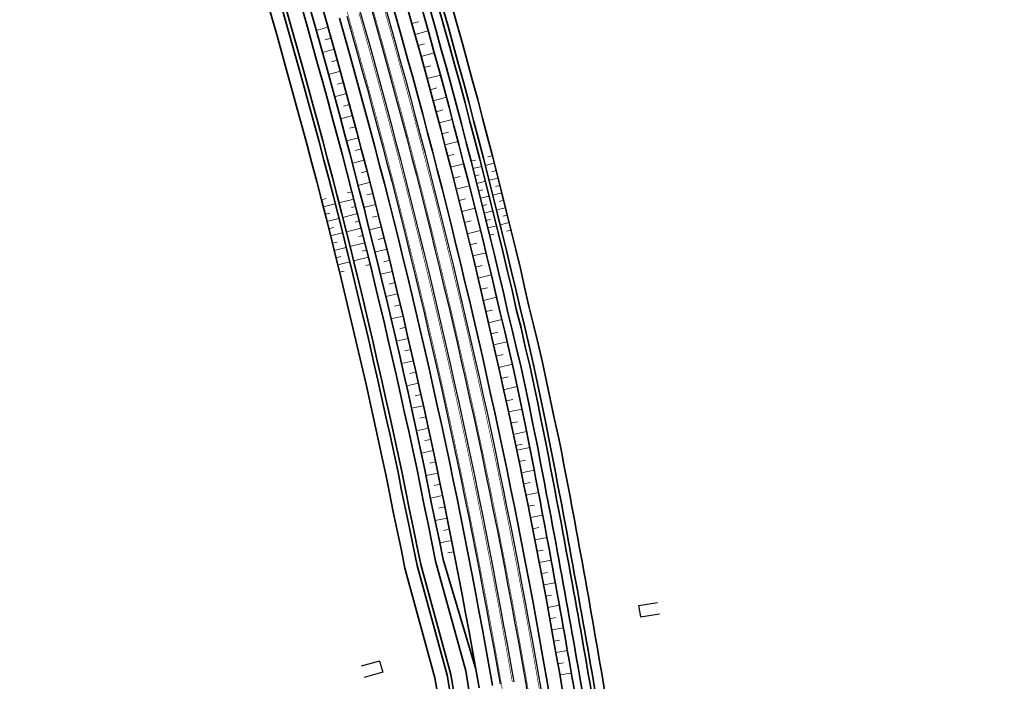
# Model space of a CAD drawing. Header units: metres. Extents: x 154839 to 161660, y 370737 to 378039.
# Tile 79 of 121: x 156955 to 157213, y 374227 to 374400. Entities that reach past the tile are written whole.
import ezdxf

# ---------------------------------------------------------------- set-up
doc = ezdxf.new("R2010")
doc.units = ezdxf.units.M
doc.linetypes.add('VW-3-3_STREEP', pattern=[6, 3, -3])
for name, color, linetype, lineweight in [('B-WE-GW-TALUDARCERING_KORT-G', 100, 'Continuous', 18), ('B-WE-GW-TALUDARCERING_LANG-G', 100, 'Continuous', 18), ('B-WE-GW-TALUDARCERING_WATER-G', 130, 'Continuous', 18), ('N-WE-GW-GRONDWERK_BERM-G', 100, 'Continuous', 35), ('N-WE-GW-WATERGANG-G', 130, 'Continuous', 35), ('N-WE-VH-VERHARDING_HALFVERHARDING_BERM-G', 252, 'Continuous', 35), ('N-WE-VH-VERHARDING_KANTVERHARDING-G', 210, 'Continuous', 30), ('N-WE-VW-MARKERING_LANGS_STREEP_33_015-G', 7, 'VW-3-3_STREEP', 35), ('N-WE-VW-MARKERING_LANGS_STREEP_DOORGETROKKEN_015-G', 7, 'Continuous', 35)]:
    doc.layers.add(name, color=color, linetype=linetype, lineweight=lineweight)

msp = doc.modelspace()

# ---------------------------------------------------------------- linework, layer by layer
at = {"layer": 'B-WE-GW-TALUDARCERING_KORT-G'}
for p, q in [((157059.49, 374399.17), (157057.77, 374398.69)), ((157035.07, 374394.43), (157036.62, 374394.86)), ((157061.1, 374393.4), (157059.37, 374392.93)), ((157036.7, 374388.64), (157038.24, 374389.07)), ((157062.7, 374387.62), (157060.97, 374387.14)), ((157038.29, 374382.86), (157039.84, 374383.28)), ((157064.27, 374381.84), (157062.54, 374381.37)), ((157039.88, 374377.06), (157041.42, 374377.48)), ((157065.83, 374376.06), (157064.1, 374375.6)), ((157041.44, 374371.27), (157042.99, 374371.69)), ((157067.36, 374370.26), (157065.62, 374369.8)), ((157042.98, 374365.46), (157044.53, 374365.87)), ((157068.87, 374364.46), (157067.14, 374364.01)), ((157044.51, 374359.65), (157046.06, 374360.05)), ((157070.37, 374358.65), (157068.63, 374358.2)), ((157046, 374353.84), (157047.55, 374354.24)), ((157071.83, 374352.84), (157070.1, 374352.41)), ((157047.48, 374348.01), (157049.04, 374348.4)), ((157073.29, 374347.03), (157071.55, 374346.61)), ((157048.94, 374342.19), (157050.5, 374342.58)), ((157074.72, 374341.21), (157072.98, 374340.78)), ((157050.38, 374336.36), (157051.94, 374336.74)), ((157076.13, 374335.39), (157074.39, 374334.97)), ((157051.8, 374330.52), (157053.36, 374330.89)), ((157077.52, 374329.55), (157075.78, 374329.13)), ((157053.19, 374324.68), (157054.75, 374325.05)), ((157078.88, 374323.71), (157077.15, 374323.31)), ((157054.57, 374318.83), (157056.13, 374319.2)), ((157080.27, 374317.88), (157078.5, 374317.47)), ((157055.93, 374312.99), (157057.49, 374313.35)), ((157081.61, 374312.04), (157079.82, 374311.64)), ((157057.26, 374307.13), (157058.82, 374307.48)), ((157082.92, 374306.2), (157081.13, 374305.8)), ((157058.58, 374301.27), (157060.14, 374301.61)), ((157084.19, 374300.33), (157082.42, 374299.95)), ((157059.87, 374295.41), (157061.43, 374295.75)), ((157085.44, 374294.48), (157083.68, 374294.1)), ((157061.14, 374289.53), (157062.71, 374289.87)), ((157086.66, 374288.6), (157084.94, 374288.23)), ((157062.42, 374283.67), (157063.96, 374284)), ((157087.51, 374284.43), (157085.8, 374284.08)), ((157063.61, 374277.78), (157065.19, 374278.11)), ((157088.68, 374278.55), (157087.02, 374278.21)), ((157089.84, 374272.67), (157088.21, 374272.34)), ((157064.82, 374271.89), (157066.4, 374272.21)), ((157066.02, 374266.02), (157067.59, 374266.33)), ((157090.98, 374266.79), (157089.38, 374266.48)), ((157067.21, 374260.13), (157068.76, 374260.43)), ((157092.1, 374260.9), (157090.53, 374260.59)), ((157093.21, 374255.01), (157091.66, 374254.72)), ((157094.3, 374249.11), (157092.77, 374248.82)), ((157095.37, 374243.22), (157093.85, 374242.94)), ((157096.43, 374237.32), (157094.92, 374237.05)), ((157097.47, 374231.41), (157095.97, 374231.15))]:
    msp.add_line(p, q, dxfattribs=at)
at = {"layer": 'B-WE-GW-TALUDARCERING_LANG-G'}
for p, q in [((157032.72, 374396.88), (157035.8, 374397.75)), ((157062.02, 374396.77), (157058.58, 374395.8)), ((157034.34, 374391.1), (157037.43, 374391.97)), ((157063.62, 374390.99), (157060.17, 374390.04)), ((157035.95, 374385.32), (157039.04, 374386.18)), ((157065.21, 374385.2), (157061.76, 374384.27)), ((157037.55, 374379.54), (157040.64, 374380.39)), ((157066.78, 374379.41), (157063.32, 374378.48)), ((157039.11, 374373.75), (157042.21, 374374.58)), ((157068.32, 374373.61), (157064.86, 374372.7)), ((157040.66, 374367.95), (157043.77, 374368.77)), ((157069.85, 374367.81), (157066.39, 374366.9)), ((157042.19, 374362.15), (157045.29, 374362.97)), ((157071.35, 374362), (157067.88, 374361.11)), ((157043.7, 374356.34), (157046.81, 374357.14)), ((157072.84, 374356.19), (157069.37, 374355.32)), ((157045.19, 374350.53), (157048.3, 374351.33)), ((157074.3, 374350.37), (157070.83, 374349.5)), ((157046.66, 374344.71), (157049.77, 374345.49)), ((157075.74, 374344.55), (157072.26, 374343.69)), ((157048.11, 374338.89), (157051.22, 374339.65)), ((157077.17, 374338.72), (157073.69, 374337.87)), ((157049.53, 374333.06), (157052.65, 374333.82)), ((157078.57, 374332.88), (157075.08, 374332.05)), ((157050.94, 374327.23), (157054.06, 374327.97)), ((157079.94, 374327.04), (157076.47, 374326.23)), ((157052.33, 374321.39), (157055.45, 374322.12)), ((157081.31, 374321.2), (157077.82, 374320.39)), ((157053.69, 374315.55), (157056.81, 374316.27)), ((157082.72, 374315.37), (157079.16, 374314.56)), ((157055.04, 374309.7), (157058.16, 374310.41)), ((157084.07, 374309.52), (157080.48, 374308.71)), ((157056.36, 374303.85), (157059.48, 374304.56)), ((157085.34, 374303.66), (157081.78, 374302.87)), ((157057.66, 374297.99), (157060.79, 374298.68)), ((157086.59, 374297.79), (157083.06, 374297.04)), ((157058.95, 374292.13), (157062.08, 374292.8)), ((157087.79, 374291.91), (157084.31, 374291.17)), ((157060.22, 374286.27), (157063.33, 374286.93)), ((157088.64, 374287.73), (157085.19, 374287.02)), ((157061.46, 374280.4), (157064.58, 374281.05)), ((157089.78, 374281.84), (157086.41, 374281.14)), ((157090.91, 374275.95), (157087.61, 374275.28)), ((157062.63, 374274.51), (157065.8, 374275.17)), ((157063.84, 374268.64), (157067, 374269.27)), ((157092.02, 374270.05), (157088.8, 374269.4)), ((157065.07, 374262.76), (157068.18, 374263.37)), ((157093.13, 374264.16), (157089.95, 374263.54)), ((157094.22, 374258.26), (157091.1, 374257.67)), ((157095.3, 374252.35), (157092.21, 374251.77)), ((157096.36, 374246.45), (157093.31, 374245.89)), ((157097.42, 374240.54), (157094.39, 374239.99)), ((157098.46, 374234.63), (157095.45, 374234.1)), ((157099.49, 374228.72), (157096.49, 374228.21))]:
    msp.add_line(p, q, dxfattribs=at)
at = {"layer": 'B-WE-GW-TALUDARCERING_WATER-G'}
for p, q in [((157073.25, 374362.65), (157074.38, 374362.94)), ((157078.82, 374364.08), (157077.65, 374363.78)), ((157073.75, 374360.71), (157076.01, 374361.29)), ((157079.32, 374362.14), (157076.98, 374361.54)), ((157074.25, 374358.78), (157075.38, 374359.07)), ((157080.32, 374358.25), (157077.97, 374357.66)), ((157079.82, 374360.2), (157078.65, 374359.9)), ((157074.74, 374356.84), (157077, 374357.41)), ((157075.23, 374354.9), (157076.36, 374355.19)), ((157080.81, 374356.31), (157079.63, 374356.01)), ((157034.08, 374352.57), (157035.3, 374352.89)), ((157042.56, 374352.73), (157038.69, 374351.74)), ((157042.07, 374354.63), (157040.94, 374354.34)), ((157075.71, 374352.96), (157077.98, 374353.53)), ((157081.29, 374354.36), (157078.95, 374353.77)), ((157034.57, 374350.68), (157037.72, 374351.49)), ((157043.05, 374350.83), (157041.92, 374350.54)), ((157076.2, 374351.02), (157077.33, 374351.31)), ((157082.27, 374350.47), (157079.92, 374349.89)), ((157081.78, 374352.42), (157080.61, 374352.12)), ((157035.06, 374348.79), (157036.28, 374349.1)), ((157035.54, 374346.89), (157038.69, 374347.69)), ((157043.53, 374348.93), (157039.66, 374347.95)), ((157076.69, 374349.08), (157078.95, 374349.65)), ((157077.17, 374347.14), (157078.3, 374347.42)), ((157082.75, 374348.53), (157081.58, 374348.23)), ((157036.02, 374345), (157037.23, 374345.3)), ((157044.49, 374345.12), (157040.61, 374344.15)), ((157044.01, 374347.03), (157042.88, 374346.74)), ((157077.64, 374345.2), (157079.91, 374345.76)), ((157083.23, 374346.58), (157080.88, 374346)), ((157036.49, 374343.1), (157039.64, 374343.89)), ((157044.97, 374343.22), (157043.84, 374342.94)), ((157078.12, 374343.26), (157079.25, 374343.54)), ((157083.71, 374344.63), (157082.53, 374344.34)), ((157036.97, 374341.21), (157038.19, 374341.51)), ((157037.44, 374339.31), (157040.6, 374340.09)), ((157045.45, 374341.32), (157041.56, 374340.35)), ((157037.91, 374337.41), (157039.13, 374337.71)), ((157046.38, 374337.51), (157042.5, 374336.55)), ((157045.92, 374339.41), (157044.79, 374339.13)), ((157038.38, 374335.51), (157041.54, 374336.29)), ((157046.85, 374335.6), (157045.72, 374335.33)), ((157038.84, 374333.61), (157040.07, 374333.91))]:
    msp.add_line(p, q, dxfattribs=at)
at = {"layer": 'N-WE-GW-GRONDWERK_BERM-G', "flags": 128}
for points in [[(157029.63, 374407.89), (157032.34, 374398.26), (157035.03, 374388.66), (157036.35, 374383.88), (157037.67, 374379.1), (157038.96, 374374.31), (157040.25, 374369.52), (157041.51, 374364.73), (157042.78, 374359.93), (157044.01, 374355.13), (157045.25, 374350.33), (157046.45, 374345.52), (157047.66, 374340.71), (157048.84, 374335.89), (157050.02, 374331.07), (157051.17, 374326.25), (157052.32, 374321.42), (157053.45, 374316.59), (157054.57, 374311.76), (157055.66, 374306.93), (157056.76, 374302.09), (157057.83, 374297.25), (157058.89, 374292.41), (157059.93, 374287.56), (157061.01, 374282.72), (157061.95, 374277.84), (157062.94, 374272.99), (157063.95, 374268.13), (157064.96, 374263.28), (157065.95, 374258.42)], [(157032.71, 374408.76), (157035.42, 374399.13), (157038.11, 374389.52), (157039.44, 374384.73), (157040.76, 374379.94), (157042.05, 374375.15), (157043.35, 374370.35), (157044.61, 374365.54), (157045.88, 374360.74), (157047.12, 374355.93), (157048.36, 374351.12), (157049.57, 374346.3), (157050.78, 374341.48), (157051.96, 374336.65), (157053.14, 374331.83), (157054.29, 374326.99), (157055.44, 374322.16), (157056.57, 374317.32), (157057.69, 374312.48), (157058.79, 374307.63), (157059.88, 374302.79), (157060.95, 374297.94), (157062.02, 374293.08), (157063.06, 374288.22), (157064.1, 374283.37), (157065.11, 374278.5), (157066.12, 374273.64), (157067.1, 374268.76), (157068.08, 374263.89), (157069.03, 374259.02), (157069.99, 374254.14), (157070.91, 374249.26), (157071.83, 374244.38), (157072.73, 374239.49), (157073.62, 374234.6), (157074.49, 374229.71), (157075.36, 374224.82)], [(157056.02, 374404.92), (157058.73, 374395.28), (157060.07, 374390.43), (157061.4, 374385.58), (157062.72, 374380.72), (157064.03, 374375.86), (157065.31, 374371), (157066.59, 374366.13), (157067.84, 374361.26), (157069.1, 374356.39), (157070.32, 374351.51), (157071.55, 374346.63), (157072.74, 374341.74), (157073.94, 374336.85), (157075.11, 374331.96), (157076.27, 374327.06), (157077.41, 374322.16), (157078.55, 374317.26), (157079.66, 374312.35), (157080.77, 374307.45), (157081.85, 374302.53), (157082.93, 374297.62), (157083.98, 374292.7), (157085.04, 374287.78), (157086.06, 374282.85), (157087.08, 374277.92), (157088.08, 374272.99), (157089.07, 374268.06), (157090.03, 374263.12), (157091, 374258.18), (157091.94, 374253.24), (157092.87, 374248.3), (157093.78, 374243.35), (157094.68, 374238.4), (157095.56, 374233.44), (157096.44, 374228.49), (157097.29, 374223.53)], [(157059.46, 374405.89), (157062.17, 374396.24), (157063.51, 374391.38), (157064.86, 374386.52), (157066.17, 374381.65), (157067.49, 374376.79), (157068.77, 374371.91), (157070.06, 374367.03), (157071.31, 374362.15), (157072.57, 374357.27), (157073.8, 374352.38), (157075.03, 374347.49), (157076.22, 374342.59), (157077.42, 374337.69), (157078.59, 374332.79), (157079.75, 374327.88), (157080.87, 374322.96), (157082.09, 374318.07), (157083.23, 374313.16), (157084.36, 374308.25), (157085.42, 374303.32), (157086.46, 374298.38), (157087.48, 374293.44), (157088.49, 374288.5)], [(157065.95, 374258.42), (157074.49, 374229.71)]]:
    msp.add_lwpolyline(points, dxfattribs=at)
at = {"layer": 'N-WE-GW-GRONDWERK_BERM-G'}
msp.add_arc((154241.32, 373733.55), 2900.74, 9.63556, 11.02955, dxfattribs=at)
at = {"layer": 'N-WE-GW-WATERGANG-G', "flags": 128}
for points in [[(157027.71, 374407.35), (157030.41, 374397.72), (157033.1, 374388.12), (157034.42, 374383.35), (157035.74, 374378.57), (157037.03, 374373.79), (157038.32, 374369.01), (157039.58, 374364.22), (157040.84, 374359.43), (157042.07, 374354.63), (157043.31, 374349.83), (157044.51, 374345.03), (157045.72, 374340.22), (157046.9, 374335.41), (157048.08, 374330.6), (157049.23, 374325.78), (157050.38, 374320.97), (157051.5, 374316.14), (157052.62, 374311.32), (157053.71, 374306.49), (157054.81, 374301.66), (157055.87, 374296.82), (157056.94, 374291.98), (157057.98, 374287.14), (157059.06, 374282.3), (157059.99, 374277.44), (157060.98, 374272.58), (157061.99, 374267.74), (157063, 374262.89), (157063.98, 374258.03), (157071.86, 374229.25), (157072.71, 374224.36)], [(157063.63, 374407.06), (157066.34, 374397.41), (157067.69, 374392.53), (157069.04, 374387.66), (157070.36, 374382.78), (157071.67, 374377.9), (157072.96, 374373.01), (157074.25, 374368.13), (157075.51, 374363.23), (157076.77, 374358.34), (157078, 374353.43), (157079.23, 374348.53), (157080.43, 374343.62), (157081.63, 374338.71), (157082.81, 374333.79), (157083.97, 374328.87), (157085.09, 374323.95), (157086.32, 374319.04), (157087.45, 374314.12), (157088.59, 374309.19), (157089.65, 374304.25), (157090.7, 374299.3), (157091.71, 374294.35), (157092.73, 374289.4)], [(157064.59, 374407.33), (157067.31, 374397.67), (157068.65, 374392.8), (157070, 374387.92), (157071.32, 374383.04), (157072.64, 374378.16), (157073.93, 374373.27), (157075.22, 374368.38), (157076.48, 374363.48), (157077.74, 374358.58), (157078.97, 374353.68), (157080.2, 374348.77), (157081.4, 374343.86), (157082.61, 374338.95), (157083.78, 374334.03), (157084.94, 374329.1), (157086.06, 374324.17), (157087.29, 374319.26), (157088.43, 374314.34), (157089.57, 374309.41), (157090.62, 374304.46), (157091.68, 374299.51), (157092.69, 374294.56), (157093.71, 374289.6)], [(157019.76, 374405.12), (157022.47, 374395.49), (157025.16, 374385.91), (157026.47, 374381.15), (157027.78, 374376.4), (157029.06, 374371.64), (157030.35, 374366.88), (157031.6, 374362.12), (157032.86, 374357.35), (157034.08, 374352.57), (157035.31, 374347.8), (157036.51, 374343.02), (157037.71, 374338.24), (157038.88, 374333.45), (157040.06, 374328.66), (157041.2, 374323.87), (157042.35, 374319.07), (157043.46, 374314.27), (157044.58, 374309.47), (157045.67, 374304.66), (157046.76, 374299.86), (157047.82, 374295.04), (157048.88, 374290.23), (157049.92, 374285.38), (157050.98, 374280.63), (157051.9, 374275.84), (157052.9, 374270.92), (157053.91, 374266.05), (157054.92, 374261.23), (157055.95, 374256.12), (157063.8, 374227.45), (157064.58, 374222.97)], [(157022.89, 374406), (157025.6, 374396.37), (157028.29, 374386.78), (157029.6, 374382.02), (157030.91, 374377.26), (157032.2, 374372.49), (157033.49, 374367.72), (157034.74, 374362.94), (157036, 374358.17), (157037.23, 374353.38), (157038.46, 374348.6), (157039.66, 374343.81), (157040.87, 374339.02), (157042.04, 374334.22), (157043.22, 374329.43), (157044.36, 374324.62), (157045.51, 374319.82), (157046.63, 374315.01), (157047.75, 374310.2), (157048.84, 374305.38), (157049.93, 374300.57), (157050.99, 374295.74), (157052.05, 374290.92), (157053.09, 374286.07), (157054.16, 374281.29), (157055.09, 374276.47), (157056.08, 374271.58), (157057.1, 374266.72), (157058.1, 374261.88), (157059.12, 374256.87), (157066.97, 374228.15), (157067.78, 374223.52)], [(157023.86, 374406.27), (157026.56, 374396.64), (157029.25, 374387.05), (157030.57, 374382.28), (157031.88, 374377.52), (157033.17, 374372.75), (157034.45, 374367.98), (157035.71, 374363.2), (157036.97, 374358.42), (157038.2, 374353.63), (157039.43, 374348.85), (157040.63, 374344.05), (157041.84, 374339.26), (157043.01, 374334.46), (157044.19, 374329.66), (157045.34, 374324.86), (157046.48, 374320.05), (157047.6, 374315.24), (157048.72, 374310.42), (157049.81, 374305.6), (157050.9, 374300.78), (157051.97, 374295.96), (157053.03, 374291.13), (157054.07, 374286.28), (157055.14, 374281.49), (157056.07, 374276.66), (157057.06, 374271.78), (157058.07, 374266.92), (157059.08, 374262.08), (157060.09, 374257.11), (157067.95, 374228.37), (157068.77, 374223.68)]]:
    msp.add_lwpolyline(points, dxfattribs=at)
for points in [[(157066.92, 374407.99), (157069.64, 374398.33), (157070.99, 374393.44), (157072.34, 374388.56), (157073.66, 374383.67), (157074.98, 374378.78), (157076.27, 374373.89), (157077.56, 374368.99), (157078.82, 374364.08), (157080.09, 374359.18), (157081.32, 374354.27), (157082.55, 374349.35), (157083.76, 374344.43), (157084.96, 374339.52), (157086.15, 374334.59), (157087.27, 374329.65), (157088.37, 374324.71), (157089.63, 374319.8), (157090.78, 374314.87), (157091.95, 374309.94), (157093.01, 374304.99), (157094.07, 374300.03), (157095.09, 374295.07), (157096.2, 374290.13, -0.007804), (157108.8, 374220.36)], [(157103.12, 374219.41, 0.006089), (157090.44, 374288.92), (157089.43, 374293.86), (157088.42, 374298.81), (157087.37, 374303.75), (157086.32, 374308.68), (157085.18, 374313.6), (157084.04, 374318.52), (157082.81, 374323.42), (157081.7, 374328.34), (157080.54, 374333.25), (157079.37, 374338.16), (157078.17, 374343.07), (157076.97, 374347.97), (157075.74, 374352.87), (157074.51, 374357.76), (157073.25, 374362.65), (157071.99, 374367.54), (157070.71, 374372.42), (157069.42, 374377.3), (157068.1, 374382.17), (157066.79, 374387.05), (157065.44, 374391.91), (157064.1, 374396.78), (157061.38, 374406.43)], [(157092.73, 374289.36, -0.006089), (157105.42, 374219.79)], [(157106.4, 374219.96, 0.006089), (157093.72, 374289.55)]]:
    msp.add_lwpolyline(points, format="xyb", dxfattribs=at)
at = {"layer": 'N-WE-VH-VERHARDING_HALFVERHARDING_BERM-G', "flags": 128}
for points in [[(157093.79, 374222.93), (157092.94, 374227.88), (157092.07, 374232.82), (157091.19, 374237.77), (157090.29, 374242.71), (157089.38, 374247.65), (157088.45, 374252.58), (157087.51, 374257.51), (157086.55, 374262.44), (157085.59, 374267.37), (157084.6, 374272.29), (157083.6, 374277.21), (157082.58, 374282.13), (157081.56, 374287.05), (157080.51, 374291.96), (157079.46, 374296.87), (157078.38, 374301.77), (157077.31, 374306.67), (157076.2, 374311.57), (157075.09, 374316.47), (157073.95, 374321.36), (157072.82, 374326.25), (157071.65, 374331.13), (157070.49, 374336.02), (157069.3, 374340.89), (157068.1, 374345.77), (157066.88, 374350.64), (157065.66, 374355.51), (157064.41, 374360.37), (157063.16, 374365.24), (157061.88, 374370.09), (157060.6, 374374.95), (157059.29, 374379.8), (157057.98, 374384.64), (157056.64, 374389.48), (157055.31, 374394.32), (157052.6, 374403.96)], [(157038.83, 374400.09), (157041.53, 374390.48), (157042.86, 374385.68), (157044.18, 374380.88), (157045.48, 374376.07), (157046.78, 374371.26), (157048.05, 374366.45), (157049.32, 374361.63), (157050.56, 374356.81), (157051.8, 374351.99), (157053.01, 374347.16), (157054.22, 374342.33), (157055.41, 374337.5), (157056.59, 374332.66), (157057.74, 374327.82), (157058.9, 374322.97), (157060.03, 374318.12), (157061.15, 374313.27), (157062.25, 374308.42), (157063.35, 374303.56), (157064.42, 374298.7), (157065.49, 374293.83), (157066.53, 374288.97), (157067.57, 374284.1), (157068.58, 374279.22), (157069.59, 374274.35), (157070.58, 374269.47), (157071.56, 374264.59), (157072.52, 374259.7), (157073.47, 374254.81), (157074.4, 374249.92), (157075.32, 374245.03), (157076.22, 374240.13), (157077.12, 374235.23), (157077.99, 374230.33), (157078.85, 374225.43)]]:
    msp.add_lwpolyline(points, dxfattribs=at)
at = {"layer": 'N-WE-VH-VERHARDING_KANTVERHARDING-G', "flags": 128}
for points in [[(157044.27, 374401.62), (157046.98, 374392), (157048.31, 374387.18), (157049.64, 374382.36), (157050.94, 374377.54), (157052.24, 374372.72), (157053.51, 374367.89), (157054.78, 374363.06), (157056.03, 374358.22), (157057.27, 374353.38), (157058.49, 374348.54), (157059.71, 374343.69), (157060.89, 374338.84), (157062.08, 374333.99), (157063.24, 374329.13), (157064.4, 374324.27), (157065.53, 374319.4), (157066.66, 374314.54), (157067.76, 374309.66), (157068.86, 374304.79), (157069.94, 374299.91), (157071.01, 374295.03), (157072.05, 374290.15), (157073.1, 374285.26), (157074.11, 374280.37), (157075.13, 374275.48), (157076.12, 374270.58), (157077.1, 374265.69), (157078.06, 374260.78), (157079.02, 374255.88), (157079.95, 374250.97), (157080.88, 374246.06), (157081.78, 374241.15), (157082.68, 374236.24), (157083.55, 374231.32), (157084.42, 374226.4)], [(157047.16, 374402.43), (157049.87, 374392.8), (157051.2, 374387.98), (157052.53, 374383.15), (157053.83, 374378.32), (157055.14, 374373.49), (157056.41, 374368.65), (157057.69, 374363.81), (157058.93, 374358.97), (157060.18, 374354.12), (157061.4, 374349.27), (157062.62, 374344.41), (157063.81, 374339.55), (157065, 374334.69), (157066.16, 374329.82), (157067.32, 374324.95), (157068.45, 374320.08), (157069.58, 374315.21), (157070.69, 374310.32), (157071.79, 374305.44), (157072.87, 374300.56), (157073.94, 374295.67), (157074.99, 374290.77), (157076.03, 374285.88), (157077.05, 374280.98), (157078.07, 374276.08), (157079.06, 374271.18), (157080.05, 374266.27), (157081.01, 374261.36), (157081.97, 374256.45), (157082.9, 374251.53), (157083.83, 374246.61), (157084.73, 374241.69), (157085.63, 374236.77), (157086.5, 374231.84), (157087.38, 374226.91), (157088.22, 374221.98)], [(157050.67, 374403.42), (157053.38, 374393.78), (157054.72, 374388.95), (157056.05, 374384.12), (157057.36, 374379.27), (157058.66, 374374.43), (157059.94, 374369.58), (157061.22, 374364.73), (157062.47, 374359.88), (157063.72, 374355.02), (157064.94, 374350.15), (157066.16, 374345.29), (157067.35, 374340.42), (157068.54, 374335.55), (157069.71, 374330.67), (157070.87, 374325.79), (157072.01, 374320.91), (157073.14, 374316.02), (157074.25, 374311.13), (157075.35, 374306.24), (157076.43, 374301.34), (157077.51, 374296.44), (157078.56, 374291.54), (157079.61, 374286.63), (157080.63, 374281.72), (157081.64, 374276.81), (157082.64, 374271.9), (157083.63, 374266.98), (157084.59, 374262.06), (157085.55, 374257.14), (157086.48, 374252.21), (157087.42, 374247.28), (157088.32, 374242.35), (157089.22, 374237.41), (157090.1, 374232.48), (157090.97, 374227.54), (157091.82, 374222.59)], [(157040.76, 374400.63), (157043.46, 374391.01), (157044.79, 374386.21), (157046.11, 374381.4), (157047.41, 374376.59), (157048.71, 374371.78), (157049.98, 374366.96), (157051.25, 374362.14), (157052.49, 374357.31), (157053.74, 374352.48), (157054.95, 374347.65), (157056.16, 374342.81), (157057.35, 374337.97), (157058.53, 374333.13), (157059.69, 374328.28), (157060.85, 374323.43), (157061.97, 374318.58), (157063.1, 374313.72), (157064.2, 374308.86), (157065.3, 374304), (157066.37, 374299.13), (157067.44, 374294.26), (157068.48, 374289.38), (157069.53, 374284.51), (157070.54, 374279.63), (157071.55, 374274.75), (157072.54, 374269.86), (157073.52, 374264.97), (157074.48, 374260.08), (157075.44, 374255.19), (157076.36, 374250.29), (157077.29, 374245.39), (157078.19, 374240.49), (157079.09, 374235.59), (157079.96, 374230.68), (157080.83, 374225.77)], [(157117.14, 374246.41), (157122.08, 374247.14)], [(157117.09, 374246.4), (157117.57, 374243.45)], [(157117.57, 374243.45), (157122.52, 374244.19)], [(157049.3, 374231.85), (157044.49, 374230.48)], [(157049.3, 374231.85), (157050.12, 374228.96), (157045.31, 374227.59)]]:
    msp.add_lwpolyline(points, dxfattribs=at)
at = {"layer": 'N-WE-VW-MARKERING_LANGS_STREEP_33_015-G', "flags": 128}
for points in [[(156963.78, 374689.47, 0.15, 0.15, 0), (156965.21, 374686.28, 0.15, 0.15, 0), (156967.22, 374681.65, 0.15, 0.15, 0), (156969.19, 374677, 0.15, 0.15, 0), (156971.11, 374672.34, 0.15, 0.15, 0), (156972.99, 374667.65, 0.15, 0.15, 0), (156974.82, 374662.95, 0.15, 0.15, 0), (156976.6, 374658.22, 0.15, 0.15, 0), (156978.31, 374653.47, 0.15, 0.15, 0), (156980.02, 374648.72, 0.15, 0.15, 0), (156981.66, 374643.95, 0.15, 0.15, 0), (156983.25, 374639.17, 0.15, 0.15, 0), (156984.8, 374634.37, 0.15, 0.15, 0), (156986.31, 374629.57, 0.15, 0.15, 0), (156987.79, 374624.76, 0.15, 0.15, 0), (156989.24, 374619.95, 0.15, 0.15, 0), (156990.66, 374615.13, 0.15, 0.15, 0), (156990.66, 374615.13, 0.15, 0.15, 0), (156992.06, 374610.31, 0.15, 0.15, 0), (156993.44, 374605.49, 0.15, 0.15, 0), (156994.81, 374600.67, 0.15, 0.15, 0), (156996.17, 374595.85, 0.15, 0.15, 0), (156997.52, 374591.04, 0.15, 0.15, 0), (156998.88, 374586.22, 0.15, 0.15, 0), (157000.23, 374581.41, 0.15, 0.15, 0), (157001.59, 374576.6, 0.15, 0.15, 0), (157002.94, 374571.78, 0.15, 0.15, 0), (157004.29, 374566.97, 0.15, 0.15, 0), (157005.65, 374562.16, 0.15, 0.15, 0), (157007, 374557.34, 0.15, 0.15, 0), (157008.35, 374552.53, 0.15, 0.15, 0), (157009.71, 374547.72, 0.15, 0.15, 0), (157011.06, 374542.9, 0.15, 0.15, 0), (157012.41, 374538.09, 0.15, 0.15, 0), (157013.77, 374533.28, 0.15, 0.15, 0), (157015.12, 374528.47, 0.15, 0.15, 0), (157016.47, 374523.65, 0.15, 0.15, 0), (157017.83, 374518.84, 0.15, 0.15, 0), (157019.18, 374514.03, 0.15, 0.15, 0), (157020.53, 374509.21, 0.15, 0.15, 0), (157021.89, 374504.4, 0.15, 0.15, 0), (157023.24, 374499.59, 0.15, 0.15, 0), (157024.6, 374494.77, 0.15, 0.15, 0), (157025.95, 374489.96, 0.15, 0.15, 0), (157027.3, 374485.15, 0.15, 0.15, 0), (157028.66, 374480.33, 0.15, 0.15, 0), (157031.36, 374470.71, 0.15, 0.15, 0), (157034.07, 374461.08, 0.15, 0.15, 0), (157036.78, 374451.45, 0.15, 0.15, 0), (157039.48, 374441.83, 0.15, 0.15, 0), (157042.19, 374432.2, 0.15, 0.15, 0), (157044.9, 374422.57, 0.15, 0.15, 0), (157047.61, 374412.95, 0.15, 0.15, 0), (157050.31, 374403.32, 0.15, 0.15, 0), (157053.02, 374393.68, 0.15, 0.15, 0), (157054.35, 374388.85, 0.15, 0.15, 0), (157055.69, 374384.02, 0.15, 0.15, 0), (157056.99, 374379.18, 0.15, 0.15, 0), (157058.3, 374374.34, 0.15, 0.15, 0), (157059.58, 374369.49, 0.15, 0.15, 0), (157060.86, 374364.64, 0.15, 0.15, 0), (157062.11, 374359.78, 0.15, 0.15, 0), (157063.36, 374354.93, 0.15, 0.15, 0), (157064.58, 374350.06, 0.15, 0.15, 0), (157065.8, 374345.2, 0.15, 0.15, 0), (157066.99, 374340.33, 0.15, 0.15, 0), (157068.18, 374335.46, 0.15, 0.15, 0), (157069.34, 374330.58, 0.15, 0.15, 0), (157070.51, 374325.71, 0.15, 0.15, 0), (157071.64, 374320.82, 0.15, 0.15, 0), (157072.78, 374315.94, 0.15, 0.15, 0), (157073.88, 374311.05, 0.15, 0.15, 0), (157074.99, 374306.16, 0.15, 0.15, 0), (157076.07, 374301.26, 0.15, 0.15, 0), (157077.14, 374296.36, 0.15, 0.15, 0), (157078.19, 374291.46, 0.15, 0.15, 0), (157079.24, 374286.56, 0.15, 0.15, 0), (157080.26, 374281.65, 0.15, 0.15, 0), (157081.28, 374276.74, 0.15, 0.15, 0), (157082.27, 374271.82, 0.15, 0.15, 0), (157083.26, 374266.91, 0.15, 0.15, 0), (157084.22, 374261.99, 0.15, 0.15, 0), (157085.18, 374257.06, 0.15, 0.15, 0), (157086.11, 374252.14, 0.15, 0.15, 0), (157087.05, 374247.21, 0.15, 0.15, 0), (157087.95, 374242.28, 0.15, 0.15, 0), (157088.85, 374237.35, 0.15, 0.15, 0), (157089.73, 374232.41, 0.15, 0.15, 0), (157090.6, 374227.47, 0.15, 0.15, 0), (157091.45, 374222.53, 0.15, 0.15, 0), (157092.29, 374217.59, 0.15, 0.15, 0), (157093.11, 374212.64, 0.15, 0.15, 0), (157093.93, 374207.69, 0.15, 0.15, 0), (157094.71, 374202.74, 0.15, 0.15, 0), (157095.5, 374197.79, 0.15, 0.15, 0), (157096.26, 374192.83, 0.15, 0.15, 0), (157097.02, 374187.88, 0.15, 0.15, 0), (157097.75, 374182.92, 0.15, 0.15, 0), (157098.48, 374177.96, 0.15, 0.15, 0), (157099.18, 374172.99, 0.15, 0.15, 0), (157099.88, 374168.03, 0.15, 0.15, 0), (157100.55, 374163.06, 0.15, 0.15, 0), (157101.22, 374158.09, 0.15, 0.15, 0), (157101.86, 374153.12, 0.15, 0.15, 0), (157102.5, 374148.16, 0.15, 0.15, 0), (157103.78, 374138.24, 0.15, 0.15, 0), (157105.05, 374128.32, 0.15, 0.15, 0), (157106.33, 374118.4, 0.15, 0.15, 0), (157107.6, 374108.48, 0.15, 0.15, 0), (157108.87, 374098.56, 0.15, 0.15, 0), (157110.15, 374088.64, 0.15, 0.15, 0), (157111.42, 374078.73, 0.15, 0.15, 0), (157112.7, 374068.81, 0.15, 0.15, 0), (157113.97, 374058.89, 0.15, 0.15, 0), (157114.61, 374053.93, 0.15, 0.15, 0), (157115.24, 374048.97, 0.15, 0.15, 0), (157115.88, 374044.01, 0.15, 0.15, 0), (157116.52, 374039.05, 0.15, 0.15, 0), (157117.16, 374034.09, 0.15, 0.15, 0), (157117.79, 374029.13, 0.15, 0.15, 0), (157118.43, 374024.17, 0.15, 0.15, 0), (157119.07, 374019.21, 0.15, 0.15, 0), (157119.7, 374014.26, 0.15, 0.15, 0), (157120.34, 374009.3, 0.15, 0.15, 0), (157120.98, 374004.34, 0.15, 0.15, 0), (157121.62, 373999.38, 0.15, 0.15, 0), (157122.25, 373994.42, 0.15, 0.15, 0), (157122.89, 373989.46, 0.15, 0.15, 0), (157123.53, 373984.5, 0.15, 0.15, 0), (157124.16, 373979.54, 0.15, 0.15, 0), (157124.8, 373974.58, 0.15, 0.15, 0), (157125.44, 373969.62, 0.15, 0.15, 0), (157126.07, 373964.66, 0.15, 0.15, 0), (157126.71, 373959.7, 0.15, 0.15, 0), (157127.35, 373954.74, 0.15, 0.15, 0), (157127.99, 373949.79, 0.15, 0.15, 0), (157128.62, 373944.83, 0.15, 0.15, 0), (157129.26, 373939.87, 0.15, 0.15, 0), (157129.9, 373934.91, 0.15, 0.15, 0), (157130.53, 373929.95, 0.15, 0.15, 0), (157131.17, 373924.99, 0.15, 0.15, 0), (157131.81, 373920.03, 0.15, 0.15, 0), (157132.45, 373915.07, 0.15, 0.15, 0), (157133.08, 373910.11, 0.15, 0.15, 0), (157133.72, 373905.15, 0.15, 0.15, 0), (157134.36, 373900.19, 0.15, 0.15, 0), (157134.99, 373895.23, 0.15, 0.15, 0), (157135.63, 373890.27, 0.15, 0.15, 0), (157136.27, 373885.32, 0.15, 0.15, 0), (157136.9, 373880.36, 0.15, 0.15, 0), (157137.54, 373875.4, 0.15, 0.15, 0), (157138.18, 373870.44, 0.15, 0.15, 0), (157138.82, 373865.48, 0.15, 0.15, 0), (157139.45, 373860.52, 0.15, 0.15, 0), (157140.09, 373855.56, 0.15, 0.15, 0), (157140.73, 373850.6, 0.15, 0.15, 0), (157141.36, 373845.64, 0.15, 0.15, 0), (157142, 373840.68, 0.15, 0.15, 0), (157142.64, 373835.72, 0.15, 0.15, 0), (157143.28, 373830.76, 0.15, 0.15, 0), (157143.91, 373825.8, 0.15, 0.15, 0), (157144.55, 373820.84, 0.15, 0.15, 0), (157145.19, 373815.89, 0.15, 0.15, 0), (157145.82, 373810.93, 0.15, 0.15, 0), (157146.46, 373805.97, 0.15, 0.15, 0), (157147.1, 373801.01, 0.15, 0.15, 0), (157147.73, 373796.05, 0.15, 0.15, 0), (157148.37, 373791.09, 0.15, 0.15, 0), (157149.01, 373786.13, 0.15, 0.15, 0), (157149.65, 373781.17, 0.15, 0.15, 0), (157150.28, 373776.21, 0.15, 0.15, 0), (157150.92, 373771.25, 0.15, 0.15, 0), (157151.56, 373766.29, 0.15, 0.15, 0), (157152.19, 373761.33, 0.15, 0.15, 0), (157152.83, 373756.37, 0.15, 0.15, 0), (157153.47, 373751.42, 0.15, 0.15, 0), (157154.11, 373746.46, 0.15, 0.15, 0), (157154.74, 373741.5, 0.15, 0.15, 0), (157155.38, 373736.54, 0.15, 0.15, 0), (157156.02, 373731.58, 0.15, 0.15, 0), (157156.65, 373726.62, 0.15, 0.15, 0), (157157.29, 373721.66, 0.15, 0.15, 0), (157157.93, 373716.7, 0.15, 0.15, 0), (157158.56, 373711.74, 0.15, 0.15, 0), (157159.2, 373706.78, 0.15, 0.15, 0), (157159.84, 373701.82, 0.15, 0.15, 0), (157160.48, 373696.86, 0.15, 0.15, 0), (157161.11, 373691.9, 0.15, 0.15, 0), (157161.75, 373686.95, 0.15, 0.15, 0), (157162.39, 373681.99, 0.15, 0.15, 0), (157163.02, 373677.03, 0.15, 0.15, 0), (157163.66, 373672.07, 0.15, 0.15, 0), (157164.3, 373667.11, 0.15, 0.15, 0), (157164.94, 373662.15, 0.15, 0.15, 0), (157165.57, 373657.19, 0.15, 0.15, 0), (157166.21, 373652.23, 0.15, 0.15, 0), (157166.85, 373647.27, 0.15, 0.15, 0), (157167.48, 373642.31, 0.15, 0.15, 0), (157168.76, 373632.39, 0.15, 0.15, 0), (157170.03, 373622.48, 0.15, 0.15, 0), (157171.31, 373612.56, 0.15, 0.15, 0), (157172.58, 373602.64, 0.15, 0.15, 0), (157173.85, 373592.72, 0.15, 0.15, 0), (157175.13, 373582.8, 0.15, 0.15, 0), (157176.4, 373572.88, 0.15, 0.15, 0), (157177.68, 373562.96, 0.15, 0.15, 0), (157178.95, 373553.05, 0.15, 0.15, 0), (157180.23, 373543.13, 0.15, 0.15, 0), (157181.5, 373533.21, 0.15, 0.15, 0), (157182.77, 373523.29, 0.15, 0.15, 0), (157184.05, 373513.37, 0.15, 0.15, 0), (157185.32, 373503.45, 0.15, 0.15, 0), (157186.6, 373493.53, 0.15, 0.15, 0), (157187.87, 373483.62, 0.15, 0.15, 0), (157189.14, 373473.7, 0.15, 0.15, 0), (157190.42, 373463.78, 0.15, 0.15, 0), (157191.69, 373453.86, 0.15, 0.15, 0), (157192.97, 373443.94, 0.15, 0.15, 0), (157194.24, 373434.02, 0.15, 0.15, 0), (157195.51, 373424.11, 0.15, 0.15, 0), (157196.79, 373414.19, 0.15, 0.15, 0), (157198.06, 373404.27, 0.15, 0.15, 0), (157199.34, 373394.35, 0.15, 0.15, 0), (157200.61, 373384.43, 0.15, 0.15, 0), (157201.24, 373379.46, 0.15, 0.15, 0), (157201.87, 373374.49, 0.15, 0.15, 0), (157202.48, 373369.52, 0.15, 0.15, 0), (157203.1, 373364.55, 0.15, 0.15, 0), (157203.69, 373359.58, 0.15, 0.15, 0), (157204.29, 373354.61, 0.15, 0.15, 0), (157204.87, 373349.64, 0.15, 0.15, 0), (157205.45, 373344.66, 0.15, 0.15, 0), (157206.01, 373339.68, 0.15, 0.15, 0), (157206.58, 373334.71, 0.15, 0.15, 0), (157207.12, 373329.73, 0.15, 0.15, 0), (157207.67, 373324.75, 0.15, 0.15, 0), (157208.2, 373319.77, 0.15, 0.15, 0), (157208.73, 373314.79, 0.15, 0.15, 0), (157209.25, 373309.81, 0.15, 0.15, 0), (157209.76, 373304.83, 0.15, 0.15, 0), (157210.26, 373299.85, 0.15, 0.15, 0), (157210.75, 373294.86, 0.15, 0.15, 0), (157211.23, 373289.88, 0.15, 0.15, 0), (157211.72, 373284.89, 0.15, 0.15, 0), (157212.18, 373279.91, 0.15, 0.15, 0), (157212.64, 373274.92, 0.15, 0.15, 0), (157212.72, 373274.17, 0, 0, 0)], [(156955.21, 374685.25, 0.15, 0.15, 0), (156956.47, 374682.42, 0.15, 0.15, 0), (156958.45, 374677.88, 0.15, 0.15, 0), (156960.38, 374673.32, 0.15, 0.15, 0), (156962.26, 374668.74, 0.15, 0.15, 0), (156964.1, 374664.15, 0.15, 0.15, 0), (156965.9, 374659.53, 0.15, 0.15, 0), (156967.65, 374654.9, 0.15, 0.15, 0), (156969.32, 374650.24, 0.15, 0.15, 0), (156971, 374645.58, 0.15, 0.15, 0), (156972.61, 374640.89, 0.15, 0.15, 0), (156974.18, 374636.19, 0.15, 0.15, 0), (156975.7, 374631.47, 0.15, 0.15, 0), (156977.19, 374626.73, 0.15, 0.15, 0), (156978.65, 374621.98, 0.15, 0.15, 0), (156980.08, 374617.22, 0.15, 0.15, 0), (156981.49, 374612.45, 0.15, 0.15, 0), (156981.49, 374612.44, 0.15, 0.15, 0), (156982.88, 374607.66, 0.15, 0.15, 0), (156984.26, 374602.87, 0.15, 0.15, 0), (156985.62, 374598.07, 0.15, 0.15, 0), (156986.98, 374593.26, 0.15, 0.15, 0), (156988.33, 374588.45, 0.15, 0.15, 0), (156989.68, 374583.64, 0.15, 0.15, 0), (156991.04, 374578.83, 0.15, 0.15, 0), (156992.39, 374574.01, 0.15, 0.15, 0), (156993.75, 374569.2, 0.15, 0.15, 0), (156995.1, 374564.39, 0.15, 0.15, 0), (156996.45, 374559.57, 0.15, 0.15, 0), (156997.81, 374554.76, 0.15, 0.15, 0), (156999.16, 374549.95, 0.15, 0.15, 0), (157000.51, 374545.13, 0.15, 0.15, 0), (157001.87, 374540.32, 0.15, 0.15, 0), (157003.22, 374535.51, 0.15, 0.15, 0), (157004.57, 374530.69, 0.15, 0.15, 0), (157005.93, 374525.88, 0.15, 0.15, 0), (157007.28, 374521.07, 0.15, 0.15, 0), (157008.63, 374516.25, 0.15, 0.15, 0), (157009.99, 374511.44, 0.15, 0.15, 0), (157011.34, 374506.63, 0.15, 0.15, 0), (157012.69, 374501.81, 0.15, 0.15, 0), (157014.05, 374497, 0.15, 0.15, 0), (157015.4, 374492.19, 0.15, 0.15, 0), (157016.76, 374487.37, 0.15, 0.15, 0), (157018.11, 374482.56, 0.15, 0.15, 0), (157019.46, 374477.75, 0.15, 0.15, 0), (157022.17, 374468.12, 0.15, 0.15, 0), (157024.88, 374458.49, 0.15, 0.15, 0), (157027.58, 374448.87, 0.15, 0.15, 0), (157030.29, 374439.24, 0.15, 0.15, 0), (157033, 374429.61, 0.15, 0.15, 0), (157035.7, 374419.99, 0.15, 0.15, 0), (157038.41, 374410.36, 0.15, 0.15, 0), (157041.12, 374400.73, 0.15, 0.15, 0), (157043.82, 374391.11, 0.15, 0.15, 0), (157045.15, 374386.31, 0.15, 0.15, 0), (157046.48, 374381.5, 0.15, 0.15, 0), (157047.77, 374376.69, 0.15, 0.15, 0), (157049.07, 374371.87, 0.15, 0.15, 0), (157050.34, 374367.05, 0.15, 0.15, 0), (157051.61, 374362.23, 0.15, 0.15, 0), (157052.86, 374357.4, 0.15, 0.15, 0), (157054.1, 374352.57, 0.15, 0.15, 0), (157055.31, 374347.74, 0.15, 0.15, 0), (157056.53, 374342.9, 0.15, 0.15, 0), (157057.71, 374338.06, 0.15, 0.15, 0), (157058.9, 374333.22, 0.15, 0.15, 0), (157060.05, 374328.37, 0.15, 0.15, 0), (157061.21, 374323.52, 0.15, 0.15, 0), (157062.34, 374318.66, 0.15, 0.15, 0), (157063.47, 374313.8, 0.15, 0.15, 0), (157064.57, 374308.94, 0.15, 0.15, 0), (157065.67, 374304.08, 0.15, 0.15, 0), (157066.74, 374299.21, 0.15, 0.15, 0), (157067.81, 374294.34, 0.15, 0.15, 0), (157068.85, 374289.46, 0.15, 0.15, 0), (157069.89, 374284.59, 0.15, 0.15, 0), (157070.91, 374279.7, 0.15, 0.15, 0), (157071.92, 374274.82, 0.15, 0.15, 0), (157072.91, 374269.94, 0.15, 0.15, 0), (157073.89, 374265.05, 0.15, 0.15, 0), (157074.85, 374260.15, 0.15, 0.15, 0), (157075.8, 374255.26, 0.15, 0.15, 0), (157076.73, 374250.36, 0.15, 0.15, 0), (157077.66, 374245.46, 0.15, 0.15, 0), (157078.56, 374240.56, 0.15, 0.15, 0), (157079.46, 374235.65, 0.15, 0.15, 0), (157080.32, 374230.74, 0.15, 0.15, 0), (157081.19, 374225.84, 0.15, 0.15, 0), (157082.04, 374220.92, 0.15, 0.15, 0), (157082.88, 374216.01, 0.15, 0.15, 0), (157083.69, 374211.09, 0.15, 0.15, 0), (157084.5, 374206.17, 0.15, 0.15, 0), (157085.28, 374201.24, 0.15, 0.15, 0), (157086.07, 374196.32, 0.15, 0.15, 0), (157086.82, 374191.39, 0.15, 0.15, 0), (157087.57, 374186.46, 0.15, 0.15, 0), (157088.3, 374181.53, 0.15, 0.15, 0), (157089.02, 374176.6, 0.15, 0.15, 0), (157089.72, 374171.66, 0.15, 0.15, 0), (157090.42, 374166.72, 0.15, 0.15, 0), (157091.08, 374161.78, 0.15, 0.15, 0), (157091.75, 374156.84, 0.15, 0.15, 0), (157092.39, 374151.89, 0.15, 0.15, 0), (157093.03, 374146.94, 0.15, 0.15, 0), (157094.31, 374137.02, 0.15, 0.15, 0), (157095.58, 374127.1, 0.15, 0.15, 0), (157096.85, 374117.18, 0.15, 0.15, 0), (157098.13, 374107.26, 0.15, 0.15, 0), (157099.4, 374097.35, 0.15, 0.15, 0), (157100.68, 374087.43, 0.15, 0.15, 0), (157101.95, 374077.51, 0.15, 0.15, 0), (157103.22, 374067.59, 0.15, 0.15, 0), (157104.5, 374057.67, 0.15, 0.15, 0), (157105.14, 374052.71, 0.15, 0.15, 0), (157105.77, 374047.75, 0.15, 0.15, 0), (157106.41, 374042.79, 0.15, 0.15, 0), (157107.05, 374037.84, 0.15, 0.15, 0), (157107.68, 374032.88, 0.15, 0.15, 0), (157108.32, 374027.92, 0.15, 0.15, 0), (157108.96, 374022.96, 0.15, 0.15, 0), (157109.59, 374018, 0.15, 0.15, 0), (157110.23, 374013.04, 0.15, 0.15, 0), (157110.87, 374008.08, 0.15, 0.15, 0), (157111.51, 374003.12, 0.15, 0.15, 0), (157112.14, 373998.16, 0.15, 0.15, 0), (157112.78, 373993.2, 0.15, 0.15, 0), (157113.42, 373988.24, 0.15, 0.15, 0), (157114.05, 373983.28, 0.15, 0.15, 0), (157114.69, 373978.32, 0.15, 0.15, 0), (157115.33, 373973.36, 0.15, 0.15, 0), (157115.97, 373968.41, 0.15, 0.15, 0), (157116.6, 373963.45, 0.15, 0.15, 0), (157117.24, 373958.49, 0.15, 0.15, 0), (157117.88, 373953.53, 0.15, 0.15, 0), (157118.51, 373948.57, 0.15, 0.15, 0), (157119.15, 373943.61, 0.15, 0.15, 0), (157119.79, 373938.65, 0.15, 0.15, 0), (157120.42, 373933.69, 0.15, 0.15, 0), (157121.06, 373928.73, 0.15, 0.15, 0), (157121.7, 373923.77, 0.15, 0.15, 0), (157122.34, 373918.81, 0.15, 0.15, 0), (157122.97, 373913.85, 0.15, 0.15, 0), (157123.61, 373908.89, 0.15, 0.15, 0), (157124.25, 373903.94, 0.15, 0.15, 0), (157124.88, 373898.98, 0.15, 0.15, 0), (157125.52, 373894.02, 0.15, 0.15, 0), (157126.16, 373889.06, 0.15, 0.15, 0), (157126.8, 373884.1, 0.15, 0.15, 0), (157127.43, 373879.14, 0.15, 0.15, 0), (157128.07, 373874.18, 0.15, 0.15, 0), (157128.71, 373869.22, 0.15, 0.15, 0), (157129.34, 373864.26, 0.15, 0.15, 0), (157129.98, 373859.3, 0.15, 0.15, 0), (157130.62, 373854.34, 0.15, 0.15, 0), (157131.25, 373849.38, 0.15, 0.15, 0), (157131.89, 373844.42, 0.15, 0.15, 0), (157132.53, 373839.47, 0.15, 0.15, 0), (157133.17, 373834.51, 0.15, 0.15, 0), (157133.8, 373829.55, 0.15, 0.15, 0), (157134.44, 373824.59, 0.15, 0.15, 0), (157135.08, 373819.63, 0.15, 0.15, 0), (157135.71, 373814.67, 0.15, 0.15, 0), (157136.35, 373809.71, 0.15, 0.15, 0), (157136.99, 373804.75, 0.15, 0.15, 0), (157137.63, 373799.79, 0.15, 0.15, 0), (157138.26, 373794.83, 0.15, 0.15, 0), (157138.9, 373789.87, 0.15, 0.15, 0), (157139.54, 373784.91, 0.15, 0.15, 0), (157140.17, 373779.95, 0.15, 0.15, 0), (157140.81, 373774.99, 0.15, 0.15, 0), (157141.45, 373770.04, 0.15, 0.15, 0), (157142.09, 373765.08, 0.15, 0.15, 0), (157142.72, 373760.12, 0.15, 0.15, 0), (157143.36, 373755.16, 0.15, 0.15, 0), (157144, 373750.2, 0.15, 0.15, 0), (157144.63, 373745.24, 0.15, 0.15, 0), (157145.27, 373740.28, 0.15, 0.15, 0), (157145.91, 373735.32, 0.15, 0.15, 0), (157146.54, 373730.36, 0.15, 0.15, 0), (157147.18, 373725.4, 0.15, 0.15, 0), (157147.82, 373720.44, 0.15, 0.15, 0), (157148.46, 373715.48, 0.15, 0.15, 0), (157149.09, 373710.52, 0.15, 0.15, 0), (157149.73, 373705.57, 0.15, 0.15, 0), (157150.37, 373700.61, 0.15, 0.15, 0), (157151, 373695.65, 0.15, 0.15, 0), (157151.64, 373690.69, 0.15, 0.15, 0), (157152.28, 373685.73, 0.15, 0.15, 0), (157152.92, 373680.77, 0.15, 0.15, 0), (157153.55, 373675.81, 0.15, 0.15, 0), (157154.19, 373670.85, 0.15, 0.15, 0), (157154.83, 373665.89, 0.15, 0.15, 0), (157155.46, 373660.93, 0.15, 0.15, 0), (157156.1, 373655.97, 0.15, 0.15, 0), (157156.74, 373651.01, 0.15, 0.15, 0), (157157.37, 373646.05, 0.15, 0.15, 0), (157158.01, 373641.1, 0.15, 0.15, 0), (157159.29, 373631.18, 0.15, 0.15, 0), (157160.56, 373621.26, 0.15, 0.15, 0), (157161.83, 373611.34, 0.15, 0.15, 0), (157163.11, 373601.42, 0.15, 0.15, 0), (157164.38, 373591.5, 0.15, 0.15, 0), (157165.66, 373581.58, 0.15, 0.15, 0), (157166.93, 373571.67, 0.15, 0.15, 0), (157168.2, 373561.75, 0.15, 0.15, 0), (157169.48, 373551.83, 0.15, 0.15, 0), (157170.75, 373541.91, 0.15, 0.15, 0), (157172.03, 373531.99, 0.15, 0.15, 0), (157173.3, 373522.07, 0.15, 0.15, 0), (157174.58, 373512.15, 0.15, 0.15, 0), (157175.85, 373502.24, 0.15, 0.15, 0), (157177.12, 373492.32, 0.15, 0.15, 0), (157178.4, 373482.4, 0.15, 0.15, 0), (157179.67, 373472.48, 0.15, 0.15, 0), (157180.95, 373462.56, 0.15, 0.15, 0), (157182.22, 373452.64, 0.15, 0.15, 0), (157183.49, 373442.73, 0.15, 0.15, 0), (157184.77, 373432.81, 0.15, 0.15, 0), (157186.04, 373422.89, 0.15, 0.15, 0), (157187.32, 373412.97, 0.15, 0.15, 0), (157188.59, 373403.05, 0.15, 0.15, 0), (157189.87, 373393.13, 0.15, 0.15, 0), (157191.14, 373383.21, 0.15, 0.15, 0), (157191.77, 373378.26, 0.15, 0.15, 0), (157192.39, 373373.31, 0.15, 0.15, 0), (157193.01, 373368.36, 0.15, 0.15, 0), (157193.62, 373363.4, 0.15, 0.15, 0), (157194.21, 373358.44, 0.15, 0.15, 0), (157194.81, 373353.49, 0.15, 0.15, 0), (157195.39, 373348.53, 0.15, 0.15, 0), (157195.96, 373343.57, 0.15, 0.15, 0), (157196.53, 373338.61, 0.15, 0.15, 0), (157197.09, 373333.65, 0.15, 0.15, 0), (157197.63, 373328.69, 0.15, 0.15, 0), (157198.18, 373323.73, 0.15, 0.15, 0), (157198.71, 373318.76, 0.15, 0.15, 0), (157199.23, 373313.8, 0.15, 0.15, 0), (157199.75, 373308.83, 0.15, 0.15, 0), (157200.26, 373303.87, 0.15, 0.15, 0), (157200.75, 373298.9, 0.15, 0.15, 0), (157201.25, 373293.93, 0.15, 0.15, 0), (157201.73, 373288.96, 0.15, 0.15, 0), (157202.21, 373283.99, 0.15, 0.15, 0), (157202.67, 373279.02, 0.15, 0.15, 0), (157203.13, 373274.05, 0.15, 0.15, 0), (157203.14, 373274, 0.15, 0.15, 0), (157203.17, 373273.6, 0, 0, 0)]]:
    msp.add_lwpolyline(points, format="xyseb", dxfattribs=at)
at = {"layer": 'N-WE-VW-MARKERING_LANGS_STREEP_DOORGETROKKEN_015-G', "const_width": 0.15, "flags": 128}
for points in [[(157043.91, 374401.52), (157046.61, 374391.89), (157047.94, 374387.08), (157049.27, 374382.27), (157050.57, 374377.44), (157051.88, 374372.62), (157053.15, 374367.79), (157054.42, 374362.96), (157055.67, 374358.13), (157056.91, 374353.29), (157058.13, 374348.44), (157059.34, 374343.6), (157060.53, 374338.75), (157061.72, 374333.9), (157062.88, 374329.04), (157064.03, 374324.18), (157065.16, 374319.32), (157066.29, 374314.45), (157067.4, 374309.58), (157068.5, 374304.71), (157069.57, 374299.83), (157070.64, 374294.95), (157071.69, 374290.07), (157072.73, 374285.18), (157073.75, 374280.29), (157074.76, 374275.4), (157075.75, 374270.51), (157076.74, 374265.61), (157077.69, 374260.71), (157078.65, 374255.81), (157079.58, 374250.9), (157080.51, 374245.99), (157081.41, 374241.08), (157082.31, 374236.17), (157083.18, 374231.25), (157084.05, 374226.33)], [(157047.52, 374402.53), (157050.23, 374392.9), (157051.56, 374388.08), (157052.89, 374383.25), (157054.2, 374378.42), (157055.5, 374373.59), (157056.77, 374368.75), (157058.05, 374363.91), (157059.3, 374359.06), (157060.54, 374354.21), (157061.76, 374349.36), (157062.98, 374344.5), (157064.17, 374339.64), (157065.36, 374334.78), (157066.52, 374329.91), (157067.68, 374325.04), (157068.82, 374320.17), (157069.95, 374315.29), (157071.05, 374310.41), (157072.16, 374305.52), (157073.23, 374300.64), (157074.31, 374295.75), (157075.35, 374290.85), (157076.4, 374285.96), (157077.42, 374281.06), (157078.44, 374276.16), (157079.43, 374271.25), (157080.41, 374266.34), (157081.37, 374261.43), (157082.33, 374256.52), (157083.26, 374251.6), (157084.2, 374246.68), (157085.1, 374241.76), (157086, 374236.83), (157086.87, 374231.9), (157087.75, 374226.98), (157088.59, 374222.04)]]:
    msp.add_lwpolyline(points, dxfattribs=at)

doc.saveas('drawing.dxf')
